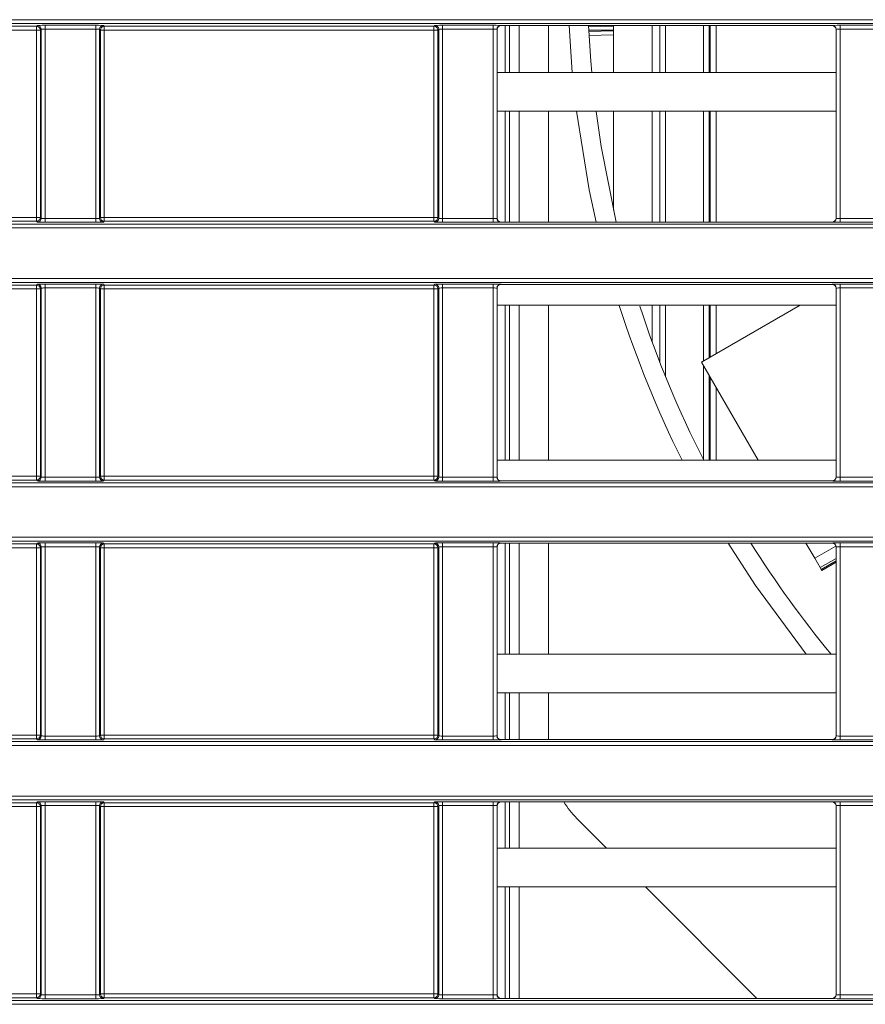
# Model space of a CAD drawing. Header units: millimetres. Extents: x 0 to 1118, y 0 to 864.
# Tile 86 of 256: x 109 to 120, y 424 to 437. Entities that reach past the tile are written whole.
import ezdxf

# ---------------------------------------------------------------- set-up
doc = ezdxf.new("R2010")
doc.units = ezdxf.units.MM

msp = doc.modelspace()

# ---------------------------------------------------------------- linework, layer by layer
at = {"color": 9, "linetype": 'Continuous', "lineweight": 0}
for p, q in [((99.8275, 436.6933), (230.6879, 436.6933)), ((230.6879, 436.6433), (99.8275, 436.6433)), ((105.0236, 436.6079), (109.2742, 436.6079)), ((109.2742, 436.5579), (105.0236, 436.5579)), ((109.2742, 436.6079), (109.2856, 436.6193)), ((109.2742, 436.5579), (109.2742, 436.6079)), ((109.3242, 436.5579), (109.2742, 436.5579)), ((109.2742, 434.1443), (109.2742, 436.5579)), ((109.3355, 436.5693), (109.3242, 436.5579)), ((109.3242, 436.5579), (109.3242, 434.1443)), ((109.3355, 434.1329), (109.3355, 436.5693)), ((109.3855, 436.621), (110.0373, 436.621)), ((109.3855, 436.571), (109.3855, 436.621)), ((110.0373, 436.571), (109.3855, 436.571)), ((109.3855, 436.571), (109.3855, 434.1312)), ((110.0373, 436.571), (110.0373, 436.621)), ((110.0373, 434.1312), (110.0373, 436.571)), ((110.0873, 436.5693), (110.0873, 434.1329)), ((110.0986, 436.5579), (110.0873, 436.5693)), ((110.0986, 434.1443), (110.0986, 436.5579)), ((110.1486, 436.5579), (110.0986, 436.5579)), ((110.1373, 436.6193), (110.1486, 436.6079)), ((110.1486, 436.6079), (114.3992, 436.6079)), ((110.1486, 436.6079), (110.1486, 436.5579)), ((110.1486, 436.5579), (110.1486, 434.1443)), ((114.3992, 436.5579), (110.1486, 436.5579)), ((114.3992, 436.6079), (114.4106, 436.6193)), ((114.3992, 436.5579), (114.3992, 436.6079)), ((114.3992, 434.1443), (114.3992, 436.5579)), ((114.4492, 436.5579), (114.3992, 436.5579)), ((114.4605, 436.5693), (114.4492, 436.5579)), ((114.4492, 436.5579), (114.4492, 434.1443)), ((114.4605, 434.1329), (114.4605, 436.5693)), ((114.5105, 436.621), (115.1623, 436.621)), ((114.5105, 436.571), (114.5105, 436.621)), ((115.1623, 436.571), (114.5105, 436.571)), ((114.5105, 436.571), (114.5105, 434.1312)), ((115.1623, 436.571), (115.1623, 436.621)), ((115.1623, 434.1312), (115.1623, 436.571)), ((115.2123, 436.5693), (115.2123, 434.1329)), ((115.214, 436.5676), (115.2123, 436.5693)), ((115.2623, 436.6193), (115.264, 436.6176)), ((115.3724, 436.0139), (115.3724, 436.6176)), ((115.4974, 436.6176), (115.4974, 436.0139)), ((116.3923, 436.6081), (116.7139, 436.6081)), ((116.7139, 436.5581), (116.3948, 436.5581)), ((117.3859, 436.6176), (117.3859, 436.0139)), ((117.874, 436.0139), (117.874, 436.6176)), ((117.9614, 436.0139), (117.9614, 436.6176)), ((118.0363, 436.6176), (118.0363, 436.0139)), ((119.5338, 436.6176), (119.5356, 436.6193)), ((119.5855, 436.5693), (119.5838, 436.5676)), ((119.5855, 434.1329), (119.5855, 436.5693)), ((119.6355, 436.621), (120.2873, 436.621)), ((119.6355, 436.571), (119.6355, 436.621)), ((120.2873, 436.571), (119.6355, 436.571)), ((119.6355, 436.571), (119.6355, 434.1312)), ((116.7139, 436.4999), (116.3984, 436.4911)), ((115.3724, 434.0847), (115.3724, 435.5139)), ((115.4974, 435.5139), (115.4974, 434.0847)), ((117.3859, 435.5139), (117.3859, 434.0847)), ((117.874, 434.0847), (117.874, 435.5139)), ((117.9614, 434.0847), (117.9614, 435.5139)), ((118.0363, 435.5139), (118.0363, 434.0847)), ((105.0236, 434.1443), (109.2742, 434.1443)), ((109.2742, 434.0943), (105.0236, 434.0943)), ((109.2742, 434.0943), (109.2742, 434.1443)), ((109.2742, 434.1443), (109.3242, 434.1443)), ((109.2856, 434.0829), (109.2742, 434.0943)), ((109.3242, 434.1443), (109.3355, 434.1329)), ((109.3855, 434.0812), (109.3855, 434.1312)), ((109.3855, 434.1312), (110.0373, 434.1312)), ((110.0373, 434.0812), (110.0373, 434.1312)), ((110.0873, 434.1329), (110.0986, 434.1443)), ((110.0986, 434.1443), (110.1486, 434.1443)), ((110.1486, 434.0943), (110.1373, 434.0829)), ((110.1486, 434.1443), (110.1486, 434.0943)), ((110.1486, 434.1443), (114.3992, 434.1443)), ((114.3992, 434.0943), (110.1486, 434.0943)), ((114.3992, 434.0943), (114.3992, 434.1443)), ((114.3992, 434.1443), (114.4492, 434.1443)), ((114.4106, 434.0829), (114.3992, 434.0943)), ((114.4492, 434.1443), (114.4605, 434.1329)), ((114.5105, 434.0812), (114.5105, 434.1312)), ((114.5105, 434.1312), (115.1623, 434.1312)), ((115.1623, 434.0812), (115.1623, 434.1312)), ((115.2123, 434.1329), (115.214, 434.1347)), ((119.5838, 434.1347), (119.5855, 434.1329)), ((119.6355, 434.0812), (119.6355, 434.1312)), ((119.6355, 434.1312), (120.2873, 434.1312)), ((99.8275, 434.0589), (230.6879, 434.0589)), ((230.6879, 434.0089), (99.8275, 434.0089)), ((110.0373, 434.0812), (109.3855, 434.0812)), ((115.1623, 434.0812), (114.5105, 434.0812)), ((115.264, 434.0847), (115.2623, 434.0829)), ((119.5356, 434.0829), (119.5338, 434.0847)), ((120.2873, 434.0812), (119.6355, 434.0812)), ((99.8275, 433.3572), (230.6879, 433.3572)), ((230.6879, 433.3072), (99.8275, 433.3072)), ((105.0236, 433.2718), (109.2742, 433.2718)), ((109.2742, 433.2218), (105.0236, 433.2218)), ((109.2742, 433.2718), (109.2856, 433.2832)), ((109.2742, 433.2218), (109.2742, 433.2718)), ((109.2742, 430.8082), (109.2742, 433.2218)), ((109.3242, 433.2218), (109.2742, 433.2218)), ((109.3355, 433.2332), (109.3242, 433.2218)), ((109.3242, 433.2218), (109.3242, 430.8082)), ((109.3355, 430.7968), (109.3355, 433.2332)), ((109.3855, 433.2849), (110.0373, 433.2849)), ((109.3855, 433.2349), (109.3855, 433.2849)), ((110.0373, 433.2349), (109.3855, 433.2349)), ((109.3855, 433.2349), (109.3855, 430.7951)), ((110.0373, 433.2349), (110.0373, 433.2849)), ((110.0373, 430.7951), (110.0373, 433.2349)), ((110.0873, 433.2332), (110.0873, 430.7968)), ((110.0986, 433.2218), (110.0873, 433.2332)), ((110.0986, 430.8082), (110.0986, 433.2218)), ((110.1486, 433.2218), (110.0986, 433.2218)), ((110.1373, 433.2832), (110.1486, 433.2718)), ((110.1486, 433.2718), (114.3992, 433.2718)), ((110.1486, 433.2718), (110.1486, 433.2218)), ((114.3992, 433.2218), (110.1486, 433.2218)), ((110.1486, 433.2218), (110.1486, 430.8082)), ((114.3992, 433.2718), (114.4106, 433.2832)), ((114.3992, 433.2218), (114.3992, 433.2718)), ((114.3992, 430.8082), (114.3992, 433.2218)), ((114.4492, 433.2218), (114.3992, 433.2218)), ((114.4605, 433.2332), (114.4492, 433.2218)), ((114.4492, 433.2218), (114.4492, 430.8082)), ((114.4605, 430.7968), (114.4605, 433.2332)), ((114.5105, 433.2849), (115.1623, 433.2849)), ((114.5105, 433.2349), (114.5105, 433.2849)), ((115.1623, 433.2349), (114.5105, 433.2349)), ((114.5105, 433.2349), (114.5105, 430.7951)), ((115.1623, 433.2349), (115.1623, 433.2849)), ((115.1623, 430.7951), (115.1623, 433.2349)), ((115.2123, 433.2332), (115.2123, 430.7968)), ((115.214, 433.2315), (115.2123, 433.2332)), ((115.2623, 433.2832), (115.264, 433.2814)), ((119.5338, 433.2814), (119.5356, 433.2832)), ((119.5855, 433.2332), (119.5838, 433.2315)), ((119.5855, 430.7968), (119.5855, 433.2332)), ((119.6355, 433.2849), (120.2873, 433.2849)), ((119.6355, 433.2349), (119.6355, 433.2849)), ((120.2873, 433.2349), (119.6355, 433.2349)), ((119.6355, 433.2349), (119.6355, 430.7951)), ((115.3724, 431.0139), (115.3724, 433.0139)), ((115.4974, 433.0139), (115.4974, 431.0139)), ((117.3859, 433.0139), (117.3859, 432.0931)), ((117.874, 432.2927), (117.874, 433.0139)), ((117.9614, 432.3431), (117.9614, 433.0139)), ((118.0363, 433.0139), (118.0363, 432.3864)), ((117.874, 431.0238), (117.874, 432.2358)), ((117.9614, 431.0139), (117.9614, 432.0845)), ((118.0363, 431.9547), (118.0363, 431.0139)), ((105.0236, 430.8082), (109.2742, 430.8082)), ((109.2742, 430.7582), (109.2742, 430.8082)), ((109.2742, 430.8082), (109.3242, 430.8082)), ((109.3242, 430.8082), (109.3355, 430.7968)), ((109.3855, 430.7451), (109.3855, 430.7951)), ((109.3855, 430.7951), (110.0373, 430.7951)), ((110.0373, 430.7451), (110.0373, 430.7951)), ((110.0873, 430.7968), (110.0986, 430.8082)), ((110.0986, 430.8082), (110.1486, 430.8082)), ((110.1486, 430.8082), (110.1486, 430.7582)), ((110.1486, 430.8082), (114.3992, 430.8082)), ((114.3992, 430.7582), (114.3992, 430.8082)), ((114.3992, 430.8082), (114.4492, 430.8082)), ((114.4492, 430.8082), (114.4605, 430.7968)), ((114.5105, 430.7451), (114.5105, 430.7951)), ((114.5105, 430.7951), (115.1623, 430.7951)), ((115.1623, 430.7451), (115.1623, 430.7951)), ((115.2123, 430.7968), (115.214, 430.7986)), ((119.5838, 430.7986), (119.5855, 430.7968)), ((119.6355, 430.7451), (119.6355, 430.7951)), ((119.6355, 430.7951), (120.2873, 430.7951)), ((99.8275, 430.7228), (230.6879, 430.7228)), ((230.6879, 430.6728), (99.8275, 430.6728)), ((109.2742, 430.7582), (105.0236, 430.7582)), ((109.2856, 430.7468), (109.2742, 430.7582)), ((110.0373, 430.7451), (109.3855, 430.7451)), ((110.1486, 430.7582), (110.1373, 430.7468)), ((114.3992, 430.7582), (110.1486, 430.7582)), ((114.4106, 430.7468), (114.3992, 430.7582)), ((115.1623, 430.7451), (114.5105, 430.7451)), ((115.264, 430.7486), (115.2623, 430.7468)), ((119.5356, 430.7468), (119.5338, 430.7486)), ((120.2873, 430.7451), (119.6355, 430.7451)), ((99.8275, 430.0211), (230.6879, 430.0211)), ((230.6879, 429.9711), (99.8275, 429.9711)), ((105.0236, 429.9357), (109.2742, 429.9357)), ((109.2742, 429.9357), (109.2856, 429.9471)), ((109.2742, 429.8857), (109.2742, 429.9357)), ((109.3855, 429.9488), (110.0373, 429.9488)), ((109.3855, 429.8988), (109.3855, 429.9488)), ((110.0373, 429.8988), (110.0373, 429.9488)), ((110.1373, 429.9471), (110.1486, 429.9357)), ((110.1486, 429.9357), (114.3992, 429.9357)), ((110.1486, 429.9357), (110.1486, 429.8857)), ((114.3992, 429.9357), (114.4106, 429.9471)), ((114.3992, 429.8857), (114.3992, 429.9357)), ((114.5105, 429.9488), (115.1623, 429.9488)), ((114.5105, 429.8988), (114.5105, 429.9488)), ((115.1623, 429.8988), (115.1623, 429.9488)), ((115.2623, 429.9471), (115.264, 429.9453)), ((115.3724, 428.5139), (115.3724, 429.9453)), ((115.4974, 429.9453), (115.4974, 428.5139)), ((119.3091, 429.7501), (119.5822, 429.9078)), ((119.5338, 429.9453), (119.5356, 429.9471)), ((119.6355, 429.9488), (120.2873, 429.9488)), ((119.6355, 429.8988), (119.6355, 429.9488)), ((109.2742, 429.8857), (105.0236, 429.8857)), ((109.3242, 429.8857), (109.2742, 429.8857)), ((109.2742, 427.4721), (109.2742, 429.8857)), ((109.3355, 429.8971), (109.3242, 429.8857)), ((109.3242, 429.8857), (109.3242, 427.4721)), ((109.3355, 427.4607), (109.3355, 429.8971)), ((110.0373, 429.8988), (109.3855, 429.8988)), ((109.3855, 429.8988), (109.3855, 427.459)), ((110.0373, 427.459), (110.0373, 429.8988)), ((110.0873, 429.8971), (110.0873, 427.4607)), ((110.0986, 429.8857), (110.0873, 429.8971)), ((110.0986, 427.4721), (110.0986, 429.8857)), ((110.1486, 429.8857), (110.0986, 429.8857)), ((110.1486, 429.8857), (110.1486, 427.4721)), ((114.3992, 429.8857), (110.1486, 429.8857)), ((114.4492, 429.8857), (114.3992, 429.8857)), ((114.3992, 427.4721), (114.3992, 429.8857)), ((114.4605, 429.8971), (114.4492, 429.8857)), ((114.4492, 429.8857), (114.4492, 427.4721)), ((114.4605, 427.4607), (114.4605, 429.8971)), ((115.1623, 429.8988), (114.5105, 429.8988)), ((114.5105, 429.8988), (114.5105, 427.459)), ((115.1623, 427.459), (115.1623, 429.8988)), ((115.2123, 429.8971), (115.2123, 427.4607)), ((115.214, 429.8953), (115.2123, 429.8971)), ((119.5855, 429.8971), (119.5838, 429.8953)), ((119.5855, 427.4607), (119.5855, 429.8971)), ((120.2873, 429.8988), (119.6355, 429.8988)), ((119.6355, 429.8988), (119.6355, 427.459)), ((119.5838, 429.7481), (119.3787, 429.6297)), ((119.3919, 429.6068), (119.5838, 429.7176)), ((115.3724, 427.4125), (115.3724, 428.0139)), ((115.4974, 428.0139), (115.4974, 427.4125)), ((99.8275, 427.3867), (230.6879, 427.3867)), ((105.0236, 427.4721), (109.2742, 427.4721)), ((109.2742, 427.4221), (105.0236, 427.4221)), ((109.2742, 427.4221), (109.2742, 427.4721)), ((109.2742, 427.4721), (109.3242, 427.4721)), ((109.2856, 427.4107), (109.2742, 427.4221)), ((109.3242, 427.4721), (109.3355, 427.4607)), ((109.3855, 427.409), (109.3855, 427.459)), ((109.3855, 427.459), (110.0373, 427.459)), ((110.0373, 427.409), (109.3855, 427.409)), ((110.0373, 427.409), (110.0373, 427.459)), ((110.0873, 427.4607), (110.0986, 427.4721)), ((110.0986, 427.4721), (110.1486, 427.4721)), ((110.1486, 427.4221), (110.1373, 427.4107)), ((110.1486, 427.4721), (110.1486, 427.4221)), ((110.1486, 427.4721), (114.3992, 427.4721)), ((114.3992, 427.4221), (110.1486, 427.4221)), ((114.3992, 427.4221), (114.3992, 427.4721)), ((114.3992, 427.4721), (114.4492, 427.4721)), ((114.4106, 427.4107), (114.3992, 427.4221)), ((114.4492, 427.4721), (114.4605, 427.4607)), ((114.5105, 427.409), (114.5105, 427.459)), ((114.5105, 427.459), (115.1623, 427.459)), ((115.1623, 427.409), (114.5105, 427.409)), ((115.1623, 427.409), (115.1623, 427.459)), ((115.2123, 427.4607), (115.214, 427.4625)), ((115.264, 427.4125), (115.2623, 427.4107)), ((119.5356, 427.4107), (119.5338, 427.4125)), ((119.5838, 427.4625), (119.5855, 427.4607)), ((119.6355, 427.409), (119.6355, 427.459)), ((119.6355, 427.459), (120.2873, 427.459)), ((120.2873, 427.409), (119.6355, 427.409)), ((230.6879, 427.3367), (99.8275, 427.3367)), ((99.8275, 426.685), (230.6879, 426.685)), ((230.6879, 426.635), (99.8275, 426.635)), ((109.2742, 426.5996), (109.2856, 426.611)), ((109.3855, 426.6127), (110.0373, 426.6127)), ((109.3855, 426.5627), (109.3855, 426.6127)), ((110.0373, 426.5627), (110.0373, 426.6127)), ((110.1373, 426.611), (110.1486, 426.5996)), ((114.3992, 426.5996), (114.4106, 426.611)), ((114.5105, 426.6127), (115.1623, 426.6127)), ((114.5105, 426.5627), (114.5105, 426.6127)), ((115.1623, 426.5627), (115.1623, 426.6127)), ((115.2623, 426.611), (115.264, 426.6092)), ((115.3724, 426.0139), (115.3724, 426.6092)), ((115.4974, 426.6092), (115.4974, 426.0139)), ((119.5338, 426.6092), (119.5356, 426.611)), ((119.6355, 426.6127), (120.2873, 426.6127)), ((119.6355, 426.5627), (119.6355, 426.6127)), ((105.0236, 426.5996), (109.2742, 426.5996)), ((109.2742, 426.5496), (105.0236, 426.5496)), ((109.2742, 426.5496), (109.2742, 426.5996)), ((109.2742, 424.136), (109.2742, 426.5496)), ((109.3242, 426.5496), (109.2742, 426.5496)), ((109.3355, 426.561), (109.3242, 426.5496)), ((109.3242, 426.5496), (109.3242, 424.136)), ((109.3355, 424.1246), (109.3355, 426.561)), ((110.0373, 426.5627), (109.3855, 426.5627)), ((109.3855, 426.5627), (109.3855, 424.1229)), ((110.0373, 424.1229), (110.0373, 426.5627)), ((110.0873, 426.561), (110.0873, 424.1246)), ((110.0986, 426.5496), (110.0873, 426.561)), ((110.0986, 424.136), (110.0986, 426.5496)), ((110.1486, 426.5496), (110.0986, 426.5496)), ((110.1486, 426.5996), (114.3992, 426.5996)), ((110.1486, 426.5996), (110.1486, 426.5496)), ((110.1486, 426.5496), (110.1486, 424.136)), ((114.3992, 426.5496), (110.1486, 426.5496)), ((114.3992, 426.5496), (114.3992, 426.5996)), ((114.4492, 426.5496), (114.3992, 426.5496)), ((114.3992, 424.136), (114.3992, 426.5496)), ((114.4605, 426.561), (114.4492, 426.5496)), ((114.4492, 426.5496), (114.4492, 424.136)), ((114.4605, 424.1246), (114.4605, 426.561)), ((115.1623, 426.5627), (114.5105, 426.5627)), ((114.5105, 426.5627), (114.5105, 424.1229)), ((115.1623, 424.1229), (115.1623, 426.5627)), ((115.2123, 426.561), (115.2123, 424.1246)), ((115.214, 426.5592), (115.2123, 426.561)), ((119.5855, 426.561), (119.5838, 426.5592)), ((119.5855, 424.1246), (119.5855, 426.561)), ((120.2873, 426.5627), (119.6355, 426.5627)), ((119.6355, 426.5627), (119.6355, 424.1229)), ((115.3724, 424.0763), (115.3724, 425.5139)), ((115.4974, 425.5139), (115.4974, 424.0763)), ((105.0236, 424.136), (109.2742, 424.136)), ((109.2742, 424.086), (105.0236, 424.086)), ((109.2742, 424.086), (109.2742, 424.136)), ((109.2742, 424.136), (109.3242, 424.136)), ((109.2856, 424.0746), (109.2742, 424.086)), ((109.3242, 424.136), (109.3355, 424.1246)), ((109.3855, 424.0729), (109.3855, 424.1229)), ((109.3855, 424.1229), (110.0373, 424.1229)), ((110.0373, 424.0729), (109.3855, 424.0729)), ((110.0373, 424.0729), (110.0373, 424.1229)), ((110.0873, 424.1246), (110.0986, 424.136)), ((110.0986, 424.136), (110.1486, 424.136)), ((110.1486, 424.086), (110.1373, 424.0746)), ((110.1486, 424.136), (110.1486, 424.086)), ((110.1486, 424.136), (114.3992, 424.136)), ((114.3992, 424.086), (110.1486, 424.086)), ((114.3992, 424.086), (114.3992, 424.136)), ((114.3992, 424.136), (114.4492, 424.136)), ((114.4106, 424.0746), (114.3992, 424.086)), ((114.4492, 424.136), (114.4605, 424.1246)), ((114.5105, 424.0729), (114.5105, 424.1229)), ((114.5105, 424.1229), (115.1623, 424.1229)), ((115.1623, 424.0729), (114.5105, 424.0729)), ((115.1623, 424.0729), (115.1623, 424.1229)), ((115.2123, 424.1246), (115.214, 424.1263)), ((115.264, 424.0763), (115.2623, 424.0746)), ((119.5356, 424.0746), (119.5338, 424.0763)), ((119.5838, 424.1263), (119.5855, 424.1246)), ((119.6355, 424.0729), (119.6355, 424.1229)), ((119.6355, 424.1229), (120.2873, 424.1229)), ((120.2873, 424.0729), (119.6355, 424.0729)), ((99.8275, 424.0506), (230.6879, 424.0506)), ((230.6879, 424.0006), (99.8275, 424.0006))]:
    msp.add_line(p, q, dxfattribs=at)
at = {"color": 7, "linetype": 'Continuous', "lineweight": 15}
for p, q in [((115.214, 436.5676), (115.214, 434.1347)), ((119.5338, 436.6176), (115.264, 436.6176)), ((115.3155, 436.6176), (115.3155, 436.0139)), ((115.8767, 436.6176), (115.8767, 436.0139)), ((116.1825, 436.0139), (116.1416, 436.6176)), ((116.3956, 436.5422), (116.7139, 436.5511)), ((116.7139, 436.6176), (116.7139, 436.0139)), ((117.2139, 436.6176), (117.2139, 436.0139)), ((117.3109, 436.0139), (117.3109, 436.6176)), ((117.949, 436.6176), (117.949, 436.0139)), ((119.5838, 434.1347), (119.5838, 436.5676)), ((119.5838, 436.0139), (115.214, 436.0139)), ((119.5838, 435.5139), (115.214, 435.5139)), ((115.3155, 435.5139), (115.3155, 434.0847)), ((115.8767, 435.5139), (115.8767, 434.0847)), ((116.7139, 435.5139), (116.7139, 434.237)), ((117.2139, 435.5139), (117.2139, 434.0847)), ((117.3109, 434.0847), (117.3109, 435.5139)), ((117.949, 435.5139), (117.949, 434.0847)), ((119.5338, 434.0847), (115.264, 434.0847)), ((115.214, 433.2315), (115.214, 430.7986)), ((119.5338, 433.2814), (115.264, 433.2814)), ((119.5838, 430.7986), (119.5838, 433.2315)), ((119.5838, 433.0139), (115.214, 433.0139)), ((115.3155, 433.0139), (115.3155, 431.0139)), ((115.8767, 433.0139), (115.8767, 431.0139)), ((117.2139, 433.0139), (117.2139, 432.5389)), ((117.3109, 432.2818), (117.3109, 433.0139)), ((119.1233, 433.0139), (117.8494, 432.2784)), ((117.949, 433.0139), (117.949, 432.3359)), ((118.5795, 431.0139), (117.8494, 432.2784)), ((117.949, 432.106), (117.949, 431.0139)), ((119.5838, 431.0139), (115.214, 431.0139)), ((119.5338, 430.7486), (115.264, 430.7486)), ((119.5338, 429.9453), (115.264, 429.9453)), ((115.3155, 429.9453), (115.3155, 428.5139)), ((115.8767, 429.9453), (115.8767, 428.5139)), ((119.3091, 429.7501), (119.1964, 429.9453)), ((115.214, 429.8953), (115.214, 427.4625)), ((119.5838, 427.4625), (119.5838, 429.8953)), ((119.3787, 429.6297), (119.3091, 429.7501)), ((119.3994, 429.5937), (119.5838, 429.7001)), ((119.3787, 429.6297), (119.3919, 429.6068)), ((119.3994, 429.5937), (119.3919, 429.6068)), ((119.5838, 428.5139), (115.214, 428.5139)), ((119.5838, 428.0139), (115.214, 428.0139)), ((115.3155, 428.0139), (115.3155, 427.4125)), ((115.8767, 428.0139), (115.8767, 427.4125)), ((119.5338, 427.4125), (115.264, 427.4125)), ((119.5338, 426.6092), (115.264, 426.6092)), ((115.3155, 426.6092), (115.3155, 426.0139)), ((115.214, 426.5592), (115.214, 424.1263)), ((119.5838, 424.1263), (119.5838, 426.5592)), ((116.6263, 426.0139), (116.2428, 426.3975)), ((119.5838, 426.0139), (115.214, 426.0139)), ((119.5838, 425.5139), (115.214, 425.5139)), ((115.3155, 425.5139), (115.3155, 424.0763)), ((118.5639, 424.0763), (117.1263, 425.5139)), ((119.5338, 424.0763), (115.264, 424.0763))]:
    msp.add_line(p, q, dxfattribs=at)
at = {"color": 7, "linetype": 'Continuous', "lineweight": 15, "flags": 128}
for points in [[(116.3918, 436.6176), (116.4212, 436.1572), (116.4336, 436.0139)], [(116.4923, 434.0847), (116.4025, 434.4982), (116.2365, 435.513)], [(116.4892, 435.5083), (116.5547, 435.058), (116.7492, 434.0847)], [(119.1976, 428.5139), (118.5444, 429.3991), (118.1917, 429.9453)]]:
    msp.add_lwpolyline(points, dxfattribs=at)
at = {"color": 9, "linetype": 'Continuous', "lineweight": 0}
for centre, start, end in [((109.2742, 436.5579), 0.02044, 89.97956), ((109.2855, 436.5693), 0.02044, 89.97956), ((110.1373, 436.5693), 90.02044, 179.97956), ((110.1486, 436.5579), 90.02044, 179.97956), ((114.3992, 436.5579), 0.02044, 89.97956), ((114.4105, 436.5693), 0.02044, 89.97956), ((115.2623, 436.5693), 90.02044, 179.97956), ((119.5355, 436.5693), 0.02044, 89.97956), ((109.2742, 434.1443), 270.02044, 359.97956), ((109.2855, 434.1329), 270.02044, 359.97956), ((110.1373, 434.1329), 180.02044, 269.97956), ((110.1486, 434.1443), 180.02044, 269.97956), ((114.3992, 434.1443), 270.02044, 359.97956), ((114.4105, 434.1329), 270.02044, 359.97956), ((115.2623, 434.1329), 180.02044, 269.97956), ((119.5355, 434.1329), 270.02044, 359.97956), ((109.2742, 433.2218), 0.02044, 89.97956), ((109.2855, 433.2332), 0.02044, 89.97956), ((110.1373, 433.2332), 90.02044, 179.97956), ((110.1486, 433.2218), 90.02044, 179.97956), ((114.3992, 433.2218), 0.02044, 89.97956), ((114.4105, 433.2332), 0.02044, 89.97956), ((115.2623, 433.2332), 90.02044, 179.97956), ((119.5355, 433.2332), 0.02044, 89.97956), ((109.2742, 430.8082), 270.02044, 359.97956), ((109.2855, 430.7968), 270.02044, 359.97956), ((110.1373, 430.7968), 180.02044, 269.97956), ((110.1486, 430.8082), 180.02044, 269.97956), ((114.3992, 430.8082), 270.02044, 359.97956), ((114.4105, 430.7968), 270.02044, 359.97956), ((115.2623, 430.7968), 180.02044, 269.97956), ((119.5355, 430.7968), 270.02044, 359.97956), ((109.2742, 429.8857), 0.02044, 89.97956), ((109.2855, 429.8971), 0.02044, 89.97956), ((110.1373, 429.8971), 90.02044, 179.97956), ((110.1486, 429.8857), 90.02044, 179.97956), ((114.3992, 429.8857), 0.02044, 89.97956), ((114.4105, 429.8971), 0.02044, 89.97956), ((115.2623, 429.8971), 90.02044, 179.97956), ((119.5355, 429.8971), 0.02044, 89.97956), ((109.2742, 427.4721), 270.02044, 359.97956), ((109.2855, 427.4607), 270.02044, 359.97956), ((110.1373, 427.4607), 180.02044, 269.97956), ((110.1486, 427.4721), 180.02044, 269.97956), ((114.3992, 427.4721), 270.02044, 359.97956), ((114.4105, 427.4607), 270.02044, 359.97956), ((115.2623, 427.4607), 180.02044, 269.97956), ((119.5355, 427.4607), 270.02044, 359.97956), ((109.2855, 426.561), 0.02044, 89.97956), ((110.1373, 426.561), 90.02044, 179.97956), ((114.4105, 426.561), 0.02044, 89.97956), ((115.2623, 426.561), 90.02044, 179.97956), ((119.5355, 426.561), 0.02044, 89.97956), ((109.2742, 426.5496), 0.02044, 89.97956), ((110.1486, 426.5496), 90.02044, 179.97956), ((114.3992, 426.5496), 0.02044, 89.97956), ((109.2742, 424.136), 270.02044, 359.97956), ((109.2855, 424.1246), 270.02044, 359.97956), ((110.1373, 424.1246), 180.02044, 269.97956), ((110.1486, 424.136), 180.02044, 269.97956), ((114.3992, 424.136), 270.02044, 359.97956), ((114.4105, 424.1246), 270.02044, 359.97956), ((115.2623, 424.1246), 180.02044, 269.97956), ((119.5355, 424.1246), 270.02044, 359.97956)]:
    msp.add_arc(centre, 0.05, start, end, dxfattribs=at)
at = {"color": 7, "linetype": 'Continuous', "lineweight": 15}
for centre, radius, start, end in [((130.1267, 437.2636), 14, 197.69175, 206.51331), ((130.1267, 437.2636), 13.75, 198.05357, 207.03419), ((130.1267, 437.2636), 13.75, 212.15686, 219.51946), ((117.1267, 427.2814), 1.25, 212.52931, 225)]:
    msp.add_arc(centre, radius, start, end, dxfattribs=at)
at = {"color": 9, "linetype": 'Continuous', "lineweight": 0}
for centre, major_axis, ratio, start_param, end_param in [((109.3855, 436.6193), (0.1, 0), 0.0174551, 1.5707963, 3.1241394), ((109.3855, 436.5693), (0.05, 0), 0.0349101, 1.5707963, 3.1241394), ((110.0373, 436.6193), (0.1, 0), 0.0174551, 0.0174533, 1.5707963), ((110.0373, 436.5693), (0.05, 0), 0.0349101, 0.0174533, 1.5707963), ((114.5105, 436.6193), (0.1, 0), 0.0174551, 1.5707963, 3.1241394), ((114.5105, 436.5693), (0.05, 0), 0.0349101, 1.5707963, 3.1241394), ((115.1623, 436.6193), (0.1, 0), 0.0174551, 0.0174533, 1.5707963), ((115.1623, 436.5693), (0.05, 0), 0.0349101, 0.0174533, 1.5707963), ((119.6355, 436.6193), (0.1, 0), 0.0174551, 1.5707963, 3.1241394), ((119.6355, 436.5693), (0.05, 0), 0.0349101, 1.5707963, 3.1241394), ((109.3855, 434.1329), (0.05, 0), 0.0349101, 3.1590459, 4.712389), ((110.0373, 434.1329), (0.05, 0), 0.0349101, 4.712389, 6.265732), ((114.5105, 434.1329), (0.05, 0), 0.0349101, 3.1590459, 4.712389), ((115.1623, 434.1329), (0.05, 0), 0.0349101, 4.712389, 6.265732), ((119.6355, 434.1329), (0.05, 0), 0.0349101, 3.1590459, 4.712389), ((109.3855, 434.083), (0.1, 0), 0.0174551, 3.1590459, 4.712389), ((110.0373, 434.083), (0.1, 0), 0.0174551, 4.712389, 6.265732), ((114.5105, 434.083), (0.1, 0), 0.0174551, 3.1590459, 4.712389), ((115.1623, 434.083), (0.1, 0), 0.0174551, 4.712389, 6.265732), ((119.6355, 434.083), (0.1, 0), 0.0174551, 3.1590459, 4.712389), ((109.3855, 433.2832), (0.1, 0), 0.0174551, 1.5707963, 3.1241394), ((109.3855, 433.2332), (0.05, 0), 0.0349101, 1.5707963, 3.1241394), ((110.0373, 433.2832), (0.1, 0), 0.0174551, 0.0174533, 1.5707963), ((110.0373, 433.2332), (0.05, 0), 0.0349101, 0.0174533, 1.5707963), ((114.5105, 433.2832), (0.1, 0), 0.0174551, 1.5707963, 3.1241394), ((114.5105, 433.2332), (0.05, 0), 0.0349101, 1.5707963, 3.1241394), ((115.1623, 433.2832), (0.1, 0), 0.0174551, 0.0174533, 1.5707963), ((115.1623, 433.2332), (0.05, 0), 0.0349101, 0.0174533, 1.5707963), ((119.6355, 433.2832), (0.1, 0), 0.0174551, 1.5707963, 3.1241394), ((119.6355, 433.2332), (0.05, 0), 0.0349101, 1.5707963, 3.1241394), ((109.3855, 430.7968), (0.05, 0), 0.0349101, 3.1590459, 4.712389), ((110.0373, 430.7968), (0.05, 0), 0.0349101, 4.712389, 6.265732), ((114.5105, 430.7968), (0.05, 0), 0.0349101, 3.1590459, 4.712389), ((115.1623, 430.7968), (0.05, 0), 0.0349101, 4.712389, 6.265732), ((119.6355, 430.7968), (0.05, 0), 0.0349101, 3.1590459, 4.712389), ((109.3855, 430.7468), (0.1, 0), 0.0174551, 3.1590459, 4.712389), ((110.0373, 430.7468), (0.1, 0), 0.0174551, 4.712389, 6.265732), ((114.5105, 430.7468), (0.1, 0), 0.0174551, 3.1590459, 4.712389), ((115.1623, 430.7468), (0.1, 0), 0.0174551, 4.712389, 6.265732), ((119.6355, 430.7468), (0.1, 0), 0.0174551, 3.1590459, 4.712389), ((109.3855, 429.9471), (0.1, 0), 0.0174551, 1.5707963, 3.1241394), ((110.0373, 429.9471), (0.1, 0), 0.0174551, 0.0174533, 1.5707963), ((114.5105, 429.9471), (0.1, 0), 0.0174551, 1.5707963, 3.1241394), ((115.1623, 429.9471), (0.1, 0), 0.0174551, 0.0174533, 1.5707963), ((119.6355, 429.9471), (0.1, 0), 0.0174551, 1.5707963, 3.1241394), ((109.3855, 429.8971), (0.05, 0), 0.0349101, 1.5707963, 3.1241394), ((110.0373, 429.8971), (0.05, 0), 0.0349101, 0.0174533, 1.5707963), ((114.5105, 429.8971), (0.05, 0), 0.0349101, 1.5707963, 3.1241394), ((115.1623, 429.8971), (0.05, 0), 0.0349101, 0.0174533, 1.5707963), ((119.6355, 429.8971), (0.05, 0), 0.0349101, 1.5707963, 3.1241394), ((109.3855, 427.4107), (0.1, 0), 0.0174551, 3.1590459, 4.712389), ((109.3855, 427.4607), (0.05, 0), 0.0349101, 3.1590459, 4.712389), ((110.0373, 427.4607), (0.05, 0), 0.0349101, 4.712389, 6.265732), ((110.0373, 427.4107), (0.1, 0), 0.0174551, 4.712389, 6.265732), ((114.5105, 427.4107), (0.1, 0), 0.0174551, 3.1590459, 4.712389), ((114.5105, 427.4607), (0.05, 0), 0.0349101, 3.1590459, 4.712389), ((115.1623, 427.4607), (0.05, 0), 0.0349101, 4.712389, 6.265732), ((115.1623, 427.4107), (0.1, 0), 0.0174551, 4.712389, 6.265732), ((119.6355, 427.4107), (0.1, 0), 0.0174551, 3.1590459, 4.712389), ((119.6355, 427.4607), (0.05, 0), 0.0349101, 3.1590459, 4.712389), ((109.3855, 426.611), (0.1, 0), 0.0174551, 1.5707963, 3.1241394), ((110.0373, 426.611), (0.1, 0), 0.0174551, 0.0174533, 1.5707963), ((114.5105, 426.611), (0.1, 0), 0.0174551, 1.5707963, 3.1241394), ((115.1623, 426.611), (0.1, 0), 0.0174551, 0.0174533, 1.5707963), ((119.6355, 426.611), (0.1, 0), 0.0174551, 1.5707963, 3.1241394), ((109.3855, 426.561), (0.05, 0), 0.0349101, 1.5707963, 3.1241394), ((110.0373, 426.561), (0.05, 0), 0.0349101, 0.0174533, 1.5707963), ((114.5105, 426.561), (0.05, 0), 0.0349101, 1.5707963, 3.1241394), ((115.1623, 426.561), (0.05, 0), 0.0349101, 0.0174533, 1.5707963), ((119.6355, 426.561), (0.05, 0), 0.0349101, 1.5707963, 3.1241394), ((109.3855, 424.0746), (0.1, 0), 0.0174551, 3.1590459, 4.712389), ((109.3855, 424.1246), (0.05, 0), 0.0349101, 3.1590459, 4.712389), ((110.0373, 424.1246), (0.05, 0), 0.0349101, 4.712389, 6.265732), ((110.0373, 424.0746), (0.1, 0), 0.0174551, 4.712389, 6.265732), ((114.5105, 424.0746), (0.1, 0), 0.0174551, 3.1590459, 4.712389), ((114.5105, 424.1246), (0.05, 0), 0.0349101, 3.1590459, 4.712389), ((115.1623, 424.1246), (0.05, 0), 0.0349101, 4.712389, 6.265732), ((115.1623, 424.0746), (0.1, 0), 0.0174551, 4.712389, 6.265732), ((119.6355, 424.0746), (0.1, 0), 0.0174551, 3.1590459, 4.712389), ((119.6355, 424.1246), (0.05, 0), 0.0349101, 3.1590459, 4.712389)]:
    msp.add_ellipse(centre, major_axis=major_axis, ratio=ratio, start_param=start_param, end_param=end_param, dxfattribs=at)
at = {"color": 7, "linetype": 'Continuous', "lineweight": 15}
for centre, major_axis, start_param, end_param in [((115.264, 436.5675), (0.0354, -0.0354), 2.3563468, 3.9268385), ((119.5338, 436.5675), (0.0354, 0.0354), 5.4979394, 7.0684312), ((115.264, 434.1347), (0.0354, 0.0354), 2.3563468, 3.9268385), ((119.5338, 434.1347), (0.0354, -0.0354), 5.4979394, 7.0684312), ((115.264, 433.2314), (0.0354, -0.0354), 2.3563468, 3.9268385), ((119.5338, 433.2314), (0.0354, 0.0354), 5.4979394, 7.0684312), ((115.264, 430.7986), (0.0354, 0.0354), 2.3563468, 3.9268385), ((119.5338, 430.7986), (0.0354, -0.0354), 5.4979394, 7.0684312), ((115.264, 429.8953), (0.0354, -0.0354), 2.3563468, 3.9268385), ((119.5338, 429.8953), (0.0354, 0.0354), 5.4979394, 7.0684312), ((115.264, 427.4625), (0.0354, 0.0354), 2.3563468, 3.9268385), ((119.5338, 427.4625), (0.0354, -0.0354), 5.4979394, 7.0684312), ((115.264, 426.5592), (0.0354, -0.0354), 2.3563468, 3.9268385), ((119.5338, 426.5592), (0.0354, 0.0354), 5.4979394, 7.0684312), ((115.264, 424.1264), (0.0354, 0.0354), 2.3563468, 3.9268385), ((119.5338, 424.1264), (0.0354, -0.0354), 5.4979394, 7.0684312)]:
    msp.add_ellipse(centre, major_axis=major_axis, ratio=0.9996955, start_param=start_param, end_param=end_param, dxfattribs=at)

doc.saveas('drawing.dxf')
